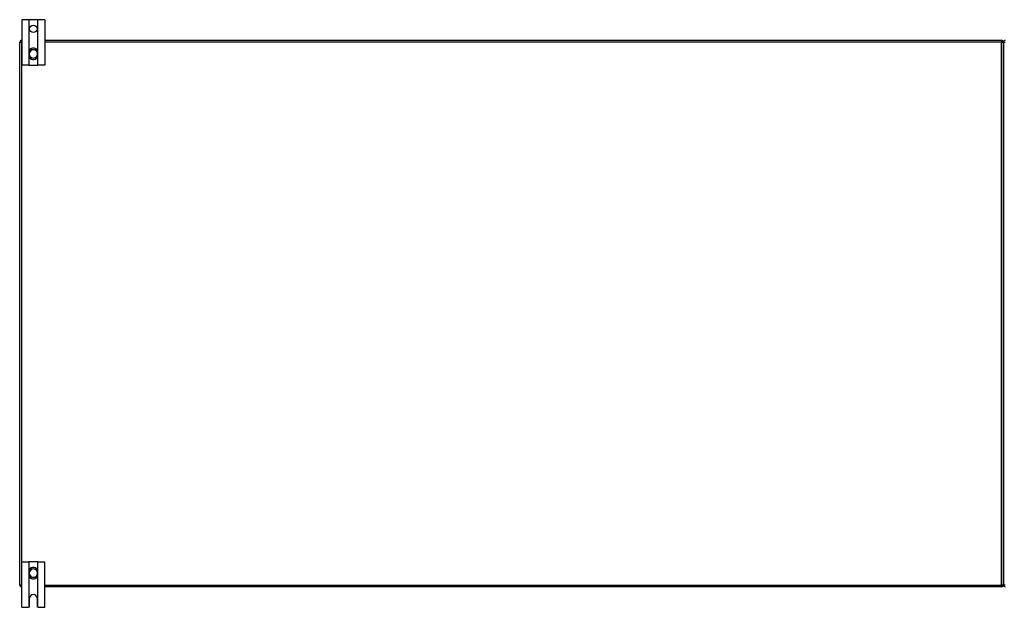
# Model space of a CAD drawing. Header units: inches. Extents: x 22 to 566, y 61 to 262.
# Tile 4 of 29: x 22 to 76, y 142 to 174. Entities that reach past the tile are written whole.
import ezdxf

# ---------------------------------------------------------------- set-up
doc = ezdxf.new("R2010")
doc.units = ezdxf.units.IN
doc.header["$MEASUREMENT"] = 0
doc.layers.add('Visible Edges(ANSI)', color=7, linetype='Continuous', lineweight=25)
doc.layers.add('Visible Tangent Edges(ANSI)', color=7, linetype='Continuous', lineweight=25)

msp = doc.modelspace()

# ---------------------------------------------------------------- linework, layer by layer
at = {"layer": 'Visible Edges(ANSI)'}
for p, q in [((22.475, 174.057), (22.102, 174.057)), ((22.102, 174.057), (22.102, 171.557)), ((22.506, 174.057), (22.475, 174.057)), ((22.948, 174.057), (22.506, 174.057)), ((22.979, 174.057), (22.948, 174.057)), ((23.352, 174.057), (22.979, 174.057)), ((23.352, 174.057), (23.352, 171.557)), ((21.977, 143.031), (21.977, 172.833)), ((22.076, 172.932), (22.102, 172.932)), ((23.352, 172.932), (75.878, 172.932)), ((75.977, 143.031), (75.977, 172.833)), ((75.977, 172.833), (75.977, 143.031)), ((22.491, 172.294), (22.491, 172.255)), ((22.491, 172.255), (22.491, 172.11)), ((22.491, 172.11), (22.491, 172.071)), ((22.963, 172.255), (22.963, 172.294)), ((22.963, 172.11), (22.963, 172.255)), ((22.963, 172.071), (22.963, 172.11)), ((22.475, 171.557), (22.102, 171.557)), ((22.475, 171.557), (22.506, 171.557)), ((22.506, 171.557), (22.948, 171.557)), ((22.948, 171.557), (22.979, 171.557)), ((23.352, 171.557), (22.979, 171.557)), ((22.102, 144.307), (22.475, 144.307)), ((22.102, 141.807), (22.102, 144.307)), ((22.506, 144.307), (22.475, 144.307)), ((22.491, 143.794), (22.491, 143.755)), ((22.948, 144.307), (22.506, 144.307)), ((22.979, 144.307), (22.948, 144.307)), ((22.963, 143.755), (22.963, 143.794)), ((22.979, 144.307), (23.352, 144.307)), ((23.352, 141.807), (23.352, 144.307)), ((22.491, 143.755), (22.491, 143.61)), ((22.491, 143.61), (22.491, 143.571)), ((22.963, 143.61), (22.963, 143.755)), ((22.963, 143.571), (22.963, 143.61)), ((22.102, 142.932), (22.076, 142.932)), ((75.878, 142.932), (23.352, 142.932)), ((22.524, 141.869), (22.524, 142.307)), ((22.93, 142.307), (22.93, 141.869)), ((22.102, 141.807), (22.462, 141.807)), ((22.992, 141.807), (23.352, 141.807))]:
    msp.add_line(p, q, dxfattribs=at)
at = {"layer": 'Visible Edges(ANSI)', "flags": 128}
for points in [[(22.622, 172.479), (22.612, 172.476), (22.603, 172.472), (22.594, 172.467), (22.585, 172.462), (22.577, 172.457), (22.569, 172.451), (22.561, 172.444), (22.553, 172.438), (22.546, 172.431), (22.539, 172.423), (22.533, 172.416), (22.527, 172.407), (22.521, 172.399), (22.516, 172.39), (22.511, 172.382), (22.507, 172.372), (22.503, 172.363), (22.5, 172.354), (22.497, 172.344), (22.495, 172.334), (22.493, 172.324), (22.492, 172.314), (22.491, 172.304), (22.491, 172.294)], [(22.963, 172.294), (22.963, 172.304), (22.962, 172.314), (22.961, 172.324), (22.959, 172.334), (22.957, 172.344), (22.954, 172.354), (22.951, 172.363), (22.947, 172.372), (22.943, 172.382), (22.938, 172.39), (22.933, 172.399), (22.927, 172.407), (22.921, 172.416), (22.915, 172.423), (22.908, 172.431), (22.901, 172.438), (22.893, 172.444), (22.885, 172.451), (22.877, 172.457), (22.868, 172.462), (22.86, 172.467), (22.851, 172.472), (22.841, 172.476), (22.832, 172.479)], [(22.491, 172.071), (22.491, 172.061), (22.492, 172.051), (22.493, 172.041), (22.495, 172.031), (22.497, 172.021), (22.5, 172.012), (22.503, 172.002), (22.507, 171.993), (22.511, 171.984), (22.516, 171.975), (22.521, 171.966), (22.527, 171.958), (22.533, 171.95), (22.539, 171.942), (22.546, 171.934), (22.553, 171.927), (22.561, 171.921), (22.568, 171.914), (22.577, 171.908), (22.585, 171.903), (22.594, 171.898), (22.603, 171.893), (22.612, 171.889), (22.622, 171.886)], [(22.832, 171.886), (22.841, 171.889), (22.851, 171.893), (22.86, 171.898), (22.869, 171.903), (22.877, 171.908), (22.885, 171.914), (22.893, 171.921), (22.901, 171.927), (22.908, 171.934), (22.915, 171.942), (22.921, 171.95), (22.927, 171.958), (22.933, 171.966), (22.938, 171.975), (22.943, 171.984), (22.947, 171.993), (22.951, 172.002), (22.954, 172.012), (22.957, 172.021), (22.959, 172.031), (22.961, 172.041), (22.962, 172.051), (22.963, 172.061), (22.963, 172.071)], [(22.622, 143.979), (22.612, 143.976), (22.603, 143.972), (22.594, 143.967), (22.585, 143.962), (22.577, 143.956), (22.568, 143.951), (22.561, 143.944), (22.553, 143.938), (22.546, 143.93), (22.539, 143.923), (22.533, 143.915), (22.527, 143.907), (22.521, 143.899), (22.516, 143.89), (22.511, 143.881), (22.507, 143.872), (22.503, 143.863), (22.5, 143.853), (22.497, 143.844), (22.495, 143.834), (22.493, 143.824), (22.492, 143.814), (22.491, 143.804), (22.491, 143.794)], [(22.963, 143.794), (22.963, 143.804), (22.962, 143.814), (22.961, 143.824), (22.959, 143.834), (22.957, 143.844), (22.954, 143.853), (22.951, 143.863), (22.947, 143.872), (22.943, 143.881), (22.938, 143.89), (22.933, 143.899), (22.927, 143.907), (22.921, 143.915), (22.915, 143.923), (22.908, 143.93), (22.901, 143.938), (22.893, 143.944), (22.885, 143.951), (22.877, 143.956), (22.869, 143.962), (22.86, 143.967), (22.851, 143.972), (22.841, 143.976), (22.832, 143.979)], [(22.491, 143.571), (22.491, 143.561), (22.492, 143.551), (22.493, 143.541), (22.495, 143.531), (22.497, 143.521), (22.5, 143.511), (22.503, 143.502), (22.507, 143.493), (22.511, 143.483), (22.516, 143.475), (22.521, 143.466), (22.527, 143.458), (22.533, 143.449), (22.539, 143.442), (22.546, 143.434), (22.553, 143.427), (22.561, 143.421), (22.569, 143.414), (22.577, 143.408), (22.585, 143.403), (22.594, 143.398), (22.603, 143.393), (22.612, 143.389), (22.622, 143.386)], [(22.832, 143.386), (22.841, 143.389), (22.851, 143.393), (22.86, 143.398), (22.868, 143.403), (22.877, 143.408), (22.885, 143.414), (22.893, 143.421), (22.901, 143.427), (22.908, 143.434), (22.915, 143.442), (22.921, 143.449), (22.927, 143.458), (22.933, 143.466), (22.938, 143.475), (22.943, 143.483), (22.947, 143.493), (22.951, 143.502), (22.954, 143.511), (22.957, 143.521), (22.959, 143.531), (22.961, 143.541), (22.962, 143.551), (22.963, 143.561), (22.963, 143.571)], [(22.475, 141.809), (22.475, 141.809), (22.474, 141.809), (22.474, 141.809), (22.474, 141.809), (22.473, 141.809), (22.473, 141.808), (22.472, 141.808), (22.472, 141.808), (22.472, 141.808), (22.471, 141.808), (22.471, 141.808), (22.47, 141.808), (22.469, 141.808), (22.469, 141.808), (22.468, 141.808), (22.468, 141.808), (22.467, 141.808), (22.466, 141.808), (22.466, 141.808), (22.465, 141.808), (22.464, 141.808), (22.463, 141.808), (22.463, 141.807), (22.462, 141.807)], [(22.506, 141.826), (22.504, 141.824), (22.503, 141.823), (22.501, 141.822), (22.5, 141.82), (22.498, 141.819), (22.496, 141.818), (22.495, 141.817), (22.493, 141.816), (22.491, 141.815), (22.49, 141.814), (22.488, 141.813), (22.487, 141.813), (22.485, 141.812), (22.484, 141.811), (22.482, 141.811), (22.481, 141.811), (22.48, 141.81), (22.479, 141.81), (22.478, 141.81), (22.477, 141.809), (22.476, 141.809), (22.476, 141.809), (22.475, 141.809), (22.475, 141.809)], [(22.979, 141.809), (22.978, 141.809), (22.978, 141.809), (22.977, 141.809), (22.977, 141.809), (22.976, 141.81), (22.975, 141.81), (22.974, 141.81), (22.973, 141.811), (22.971, 141.811), (22.97, 141.811), (22.969, 141.812), (22.967, 141.813), (22.966, 141.813), (22.964, 141.814), (22.962, 141.815), (22.961, 141.816), (22.959, 141.817), (22.958, 141.818), (22.956, 141.819), (22.954, 141.82), (22.953, 141.822), (22.951, 141.823), (22.95, 141.824), (22.948, 141.826)], [(22.992, 141.807), (22.991, 141.807), (22.99, 141.808), (22.99, 141.808), (22.989, 141.808), (22.988, 141.808), (22.988, 141.808), (22.987, 141.808), (22.986, 141.808), (22.986, 141.808), (22.985, 141.808), (22.984, 141.808), (22.984, 141.808), (22.983, 141.808), (22.983, 141.808), (22.982, 141.808), (22.982, 141.808), (22.981, 141.808), (22.981, 141.808), (22.981, 141.809), (22.98, 141.809), (22.98, 141.809), (22.979, 141.809), (22.979, 141.809), (22.979, 141.809)]]:
    msp.add_lwpolyline(points, dxfattribs=at)
at = {"layer": 'Visible Edges(ANSI)'}
msp.add_circle((22.727, 173.557), 0.203, dxfattribs=at)
for centre, radius, start, end in [((22.076, 172.833), 0.099, 90, 180), ((22.727, 172.182), 0.315, 70.5288, 109.4712), ((75.878, 172.833), 0.099, 0, 90), ((76.076, 172.833), 0.099, 90, 180), ((22.727, 172.182), 0.315, 250.5288, 289.4712), ((22.727, 143.682), 0.315, 70.5288, 109.4712), ((22.727, 143.682), 0.315, 250.5288, 289.4712), ((22.076, 143.031), 0.099, 180, 270), ((75.878, 143.031), 0.099, 270, 0), ((76.076, 143.031), 0.099, 180, 270), ((22.727, 142.307), 0.203, 0, 180), ((22.462, 141.869), 0.062, 314.9335, 0), ((22.992, 141.869), 0.062, 180, 225.0665)]:
    msp.add_arc(centre, radius, start, end, dxfattribs=at)
at = {"layer": 'Visible Tangent Edges(ANSI)'}
for p, q in [((22.475, 174.057), (22.475, 171.557)), ((22.506, 172.369), (22.506, 174.057)), ((22.948, 174.057), (22.948, 172.369)), ((22.979, 171.557), (22.979, 174.057)), ((21.977, 172.833), (22.076, 172.833)), ((22.076, 172.833), (22.076, 172.932)), ((22.076, 172.833), (22.076, 143.031)), ((22.102, 172.833), (22.076, 172.833)), ((22.624, 172.474), (22.622, 172.479)), ((22.83, 172.474), (22.832, 172.479)), ((75.878, 172.833), (23.352, 172.833)), ((75.878, 172.932), (75.878, 172.833)), ((75.878, 172.833), (75.977, 172.833)), ((75.878, 143.031), (75.878, 172.833)), ((75.977, 172.833), (76.076, 172.833)), ((22.491, 172.255), (22.51, 172.255)), ((22.491, 172.11), (22.51, 172.11)), ((22.506, 171.557), (22.506, 171.996)), ((22.51, 172.11), (22.51, 172.255)), ((22.622, 171.886), (22.624, 171.891)), ((22.832, 171.886), (22.83, 171.891)), ((22.963, 172.255), (22.943, 172.255)), ((22.943, 172.255), (22.943, 172.11)), ((22.963, 172.11), (22.943, 172.11)), ((22.948, 171.996), (22.948, 171.557)), ((22.475, 144.307), (22.475, 141.809)), ((22.506, 143.869), (22.506, 144.307)), ((22.622, 143.979), (22.624, 143.974)), ((22.832, 143.979), (22.83, 143.974)), ((22.948, 144.307), (22.948, 143.869)), ((22.979, 141.809), (22.979, 144.307)), ((22.491, 143.755), (22.51, 143.755)), ((22.491, 143.61), (22.51, 143.61)), ((22.506, 141.826), (22.506, 143.496)), ((22.51, 143.61), (22.51, 143.755)), ((22.624, 143.391), (22.622, 143.386)), ((22.83, 143.391), (22.832, 143.386)), ((22.963, 143.755), (22.943, 143.755)), ((22.943, 143.755), (22.943, 143.61)), ((22.963, 143.61), (22.943, 143.61)), ((22.948, 143.496), (22.948, 141.826)), ((22.076, 143.031), (21.977, 143.031)), ((22.076, 143.031), (22.102, 143.031)), ((22.076, 142.932), (22.076, 143.031)), ((23.352, 143.031), (75.878, 143.031)), ((75.878, 143.031), (75.878, 142.932)), ((75.977, 143.031), (75.878, 143.031)), ((76.076, 143.031), (75.977, 143.031))]:
    msp.add_line(p, q, dxfattribs=at)
at = {"layer": 'Visible Tangent Edges(ANSI)', "flags": 128}
for points in [[(22.508, 172.295), (22.507, 172.305), (22.507, 172.315), (22.508, 172.324), (22.509, 172.334), (22.511, 172.343), (22.513, 172.352), (22.515, 172.362), (22.518, 172.371), (22.522, 172.379), (22.526, 172.388), (22.531, 172.396), (22.536, 172.404), (22.541, 172.412), (22.547, 172.42), (22.553, 172.427), (22.56, 172.434), (22.567, 172.44), (22.574, 172.446), (22.582, 172.452), (22.59, 172.457), (22.598, 172.462), (22.606, 172.467), (22.615, 172.47), (22.624, 172.474)], [(22.83, 172.474), (22.839, 172.47), (22.848, 172.467), (22.856, 172.462), (22.864, 172.457), (22.872, 172.452), (22.88, 172.446), (22.887, 172.44), (22.894, 172.434), (22.901, 172.427), (22.907, 172.42), (22.913, 172.412), (22.918, 172.404), (22.923, 172.396), (22.928, 172.388), (22.932, 172.379), (22.935, 172.371), (22.938, 172.362), (22.941, 172.352), (22.943, 172.343), (22.945, 172.334), (22.946, 172.324), (22.947, 172.315), (22.947, 172.305), (22.946, 172.295)], [(22.624, 171.891), (22.615, 171.894), (22.606, 171.898), (22.598, 171.903), (22.589, 171.908), (22.581, 171.913), (22.574, 171.919), (22.566, 171.925), (22.559, 171.931), (22.553, 171.938), (22.547, 171.945), (22.541, 171.953), (22.535, 171.961), (22.531, 171.969), (22.526, 171.977), (22.522, 171.986), (22.518, 171.995), (22.515, 172.004), (22.513, 172.013), (22.511, 172.022), (22.509, 172.031), (22.508, 172.041), (22.507, 172.051), (22.507, 172.06), (22.508, 172.07)], [(22.51, 172.255), (22.51, 172.257), (22.51, 172.258), (22.51, 172.26), (22.51, 172.262), (22.51, 172.263), (22.51, 172.265), (22.51, 172.267), (22.51, 172.268), (22.509, 172.27), (22.509, 172.272), (22.509, 172.273), (22.509, 172.275), (22.509, 172.277), (22.509, 172.278), (22.509, 172.28), (22.509, 172.282), (22.508, 172.283), (22.508, 172.285), (22.508, 172.287), (22.508, 172.288), (22.508, 172.29), (22.508, 172.292), (22.508, 172.294), (22.508, 172.295)], [(22.508, 172.07), (22.508, 172.071), (22.508, 172.073), (22.508, 172.075), (22.508, 172.076), (22.508, 172.078), (22.508, 172.08), (22.508, 172.082), (22.509, 172.083), (22.509, 172.085), (22.509, 172.087), (22.509, 172.088), (22.509, 172.09), (22.509, 172.092), (22.509, 172.093), (22.509, 172.095), (22.51, 172.097), (22.51, 172.098), (22.51, 172.1), (22.51, 172.102), (22.51, 172.103), (22.51, 172.105), (22.51, 172.107), (22.51, 172.108), (22.51, 172.11)], [(22.946, 172.07), (22.947, 172.06), (22.947, 172.05), (22.946, 172.041), (22.945, 172.031), (22.943, 172.022), (22.941, 172.013), (22.939, 172.004), (22.935, 171.995), (22.932, 171.986), (22.928, 171.977), (22.923, 171.969), (22.918, 171.961), (22.913, 171.953), (22.907, 171.945), (22.901, 171.938), (22.894, 171.931), (22.887, 171.925), (22.88, 171.919), (22.872, 171.913), (22.864, 171.908), (22.856, 171.903), (22.848, 171.898), (22.839, 171.894), (22.83, 171.891)], [(22.946, 172.295), (22.946, 172.294), (22.946, 172.292), (22.946, 172.29), (22.946, 172.288), (22.946, 172.287), (22.945, 172.285), (22.945, 172.283), (22.945, 172.282), (22.945, 172.28), (22.945, 172.278), (22.945, 172.277), (22.945, 172.275), (22.945, 172.273), (22.945, 172.272), (22.944, 172.27), (22.944, 172.268), (22.944, 172.267), (22.944, 172.265), (22.944, 172.263), (22.944, 172.262), (22.944, 172.26), (22.944, 172.258), (22.944, 172.257), (22.943, 172.255)], [(22.943, 172.11), (22.944, 172.108), (22.944, 172.107), (22.944, 172.105), (22.944, 172.103), (22.944, 172.102), (22.944, 172.1), (22.944, 172.098), (22.944, 172.097), (22.944, 172.095), (22.945, 172.093), (22.945, 172.092), (22.945, 172.09), (22.945, 172.088), (22.945, 172.087), (22.945, 172.085), (22.945, 172.083), (22.945, 172.082), (22.945, 172.08), (22.946, 172.078), (22.946, 172.076), (22.946, 172.075), (22.946, 172.073), (22.946, 172.071), (22.946, 172.07)], [(22.508, 143.795), (22.507, 143.805), (22.507, 143.814), (22.508, 143.824), (22.509, 143.834), (22.511, 143.843), (22.513, 143.852), (22.515, 143.861), (22.518, 143.87), (22.522, 143.879), (22.526, 143.888), (22.53, 143.896), (22.535, 143.904), (22.541, 143.912), (22.547, 143.92), (22.553, 143.927), (22.559, 143.934), (22.566, 143.94), (22.574, 143.946), (22.581, 143.952), (22.589, 143.957), (22.598, 143.962), (22.606, 143.967), (22.615, 143.97), (22.624, 143.974)], [(22.51, 143.755), (22.51, 143.757), (22.51, 143.758), (22.51, 143.76), (22.51, 143.762), (22.51, 143.763), (22.51, 143.765), (22.51, 143.767), (22.51, 143.768), (22.509, 143.77), (22.509, 143.772), (22.509, 143.773), (22.509, 143.775), (22.509, 143.777), (22.509, 143.778), (22.509, 143.78), (22.509, 143.782), (22.508, 143.783), (22.508, 143.785), (22.508, 143.787), (22.508, 143.788), (22.508, 143.79), (22.508, 143.792), (22.508, 143.794), (22.508, 143.795)], [(22.83, 143.974), (22.839, 143.97), (22.848, 143.967), (22.856, 143.962), (22.864, 143.957), (22.872, 143.952), (22.88, 143.946), (22.887, 143.94), (22.894, 143.934), (22.901, 143.927), (22.907, 143.92), (22.913, 143.912), (22.918, 143.904), (22.923, 143.896), (22.928, 143.888), (22.932, 143.879), (22.935, 143.87), (22.939, 143.861), (22.941, 143.852), (22.943, 143.843), (22.945, 143.834), (22.946, 143.824), (22.947, 143.814), (22.947, 143.805), (22.946, 143.795)], [(22.946, 143.795), (22.946, 143.794), (22.946, 143.792), (22.946, 143.79), (22.946, 143.788), (22.946, 143.787), (22.945, 143.785), (22.945, 143.783), (22.945, 143.782), (22.945, 143.78), (22.945, 143.778), (22.945, 143.777), (22.945, 143.775), (22.945, 143.773), (22.945, 143.772), (22.944, 143.77), (22.944, 143.768), (22.944, 143.767), (22.944, 143.765), (22.944, 143.763), (22.944, 143.762), (22.944, 143.76), (22.944, 143.758), (22.944, 143.757), (22.943, 143.755)], [(22.624, 143.391), (22.615, 143.394), (22.606, 143.398), (22.598, 143.403), (22.59, 143.408), (22.582, 143.413), (22.574, 143.419), (22.567, 143.425), (22.56, 143.431), (22.553, 143.438), (22.547, 143.445), (22.541, 143.453), (22.536, 143.461), (22.531, 143.469), (22.526, 143.477), (22.522, 143.486), (22.518, 143.494), (22.515, 143.503), (22.513, 143.513), (22.511, 143.522), (22.509, 143.531), (22.508, 143.541), (22.507, 143.55), (22.507, 143.56), (22.508, 143.57)], [(22.508, 143.57), (22.508, 143.571), (22.508, 143.573), (22.508, 143.575), (22.508, 143.576), (22.508, 143.578), (22.508, 143.58), (22.508, 143.582), (22.509, 143.583), (22.509, 143.585), (22.509, 143.587), (22.509, 143.588), (22.509, 143.59), (22.509, 143.592), (22.509, 143.593), (22.509, 143.595), (22.51, 143.597), (22.51, 143.598), (22.51, 143.6), (22.51, 143.602), (22.51, 143.603), (22.51, 143.605), (22.51, 143.607), (22.51, 143.608), (22.51, 143.61)], [(22.946, 143.57), (22.947, 143.56), (22.947, 143.55), (22.946, 143.541), (22.945, 143.531), (22.943, 143.522), (22.941, 143.513), (22.938, 143.503), (22.935, 143.494), (22.932, 143.486), (22.928, 143.477), (22.923, 143.469), (22.918, 143.461), (22.913, 143.453), (22.907, 143.445), (22.901, 143.438), (22.894, 143.431), (22.887, 143.425), (22.88, 143.419), (22.872, 143.413), (22.864, 143.408), (22.856, 143.403), (22.848, 143.398), (22.839, 143.394), (22.83, 143.391)], [(22.943, 143.61), (22.944, 143.608), (22.944, 143.607), (22.944, 143.605), (22.944, 143.603), (22.944, 143.602), (22.944, 143.6), (22.944, 143.598), (22.944, 143.597), (22.944, 143.595), (22.945, 143.593), (22.945, 143.592), (22.945, 143.59), (22.945, 143.588), (22.945, 143.587), (22.945, 143.585), (22.945, 143.583), (22.945, 143.582), (22.945, 143.58), (22.946, 143.578), (22.946, 143.576), (22.946, 143.575), (22.946, 143.573), (22.946, 143.571), (22.946, 143.57)]]:
    msp.add_lwpolyline(points, dxfattribs=at)
at = {"layer": 'Visible Tangent Edges(ANSI)'}
for centre, radius, start, end in [((22.727, 172.182), 0.309, 70.5288, 109.4712), ((22.727, 172.182), 0.228, 18.5086, 161.4914), ((22.727, 172.182), 0.228, 198.5086, 341.4914), ((22.727, 172.182), 0.309, 250.5288, 289.4712), ((22.727, 143.682), 0.228, 18.5086, 161.4914), ((22.727, 143.682), 0.309, 70.5288, 109.4712), ((22.727, 143.682), 0.228, 198.5086, 341.4914), ((22.727, 143.682), 0.309, 250.5288, 289.4712)]:
    msp.add_arc(centre, radius, start, end, dxfattribs=at)
for centre, major_axis, start_param, end_param in [((22.51, 172.294), (-0.0197, 0), 4.854218, 6.283185), ((22.51, 172.071), (-0.0197, 0), 0, 1.428968), ((22.943, 172.294), (0.0197, 0), 0, 1.428968), ((22.943, 172.071), (0.0197, 0), 4.854218, 6.283185), ((22.51, 143.794), (-0.0197, 0), 4.854218, 6.283185), ((22.943, 143.794), (0.0197, 0), 0, 1.428968), ((22.51, 143.571), (-0.0197, 0), 0, 1.428968), ((22.943, 143.571), (0.0197, 0), 4.854218, 6.283185)]:
    msp.add_ellipse(centre, major_axis=major_axis, ratio=0.07343, start_param=start_param, end_param=end_param, dxfattribs=at)

doc.saveas('drawing.dxf')
